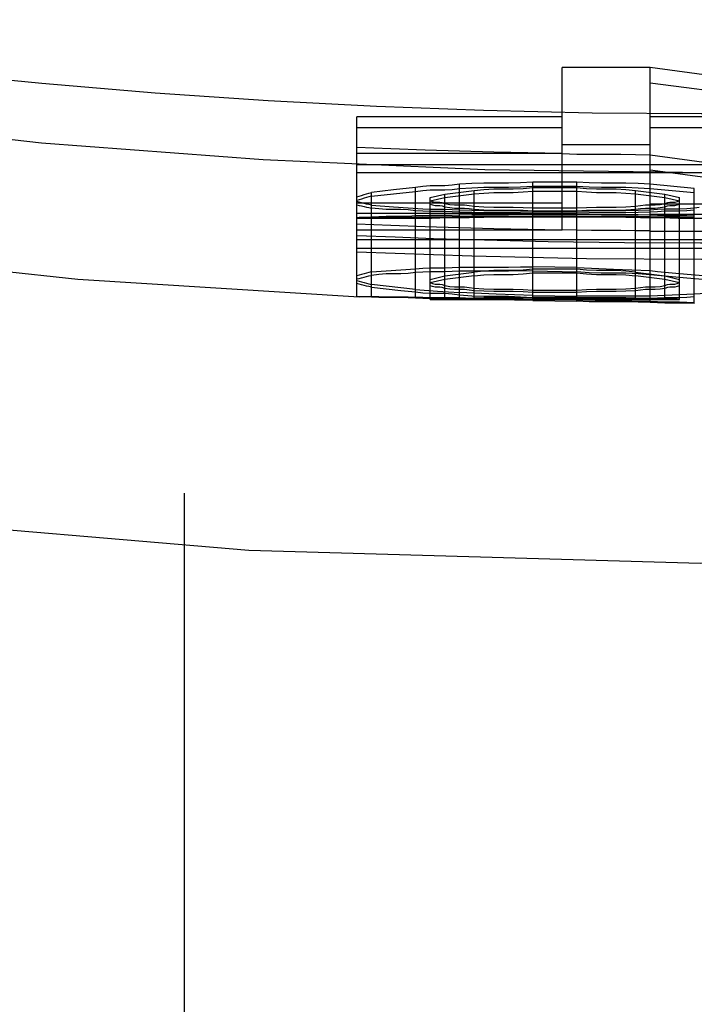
# Model space of a CAD drawing. Header units: inches. Extents: x 0 to 85, y 0 to 55.
# Tile 93 of 115: x 60.91 to 61.064, y 30.372 to 30.596. Entities that reach past the tile are written whole.
import ezdxf

# ---------------------------------------------------------------- set-up
doc = ezdxf.new("R2010")
doc.units = ezdxf.units.IN
doc.header["$LTSCALE"] = 4.675
doc.header["$MEASUREMENT"] = 0
doc.linetypes.add('HIDDEN', pattern=[0.2, 0.1, -0.1])
for name, color, linetype in [('_15875', 7, 'CONTINUOUS'), ('_42433', 7, 'CONTINUOUS'), ('_99949', 7, 'CONTINUOUS')]:
    doc.layers.add(name, color=color, linetype=linetype)

msp = doc.modelspace()

# ---------------------------------------------------------------- linework, layer by layer
at = {"layer": '_15875', "color": 8, "linetype": 'HIDDEN'}
msp.add_line((60.94728, 31.4232), (60.94728, 29.98746), dxfattribs=at)
at = {"layer": '_42433', "color": 8, "linetype": 'HIDDEN'}
for p, q in [((61.03356, 30.54828), (61.03356, 30.58536)), ((61.05366, 30.58536), (61.03356, 30.58536)), ((61.05366, 30.53172), (61.05366, 30.58536)), ((60.98665, 30.53307), (60.98665, 30.5741)), ((61.03356, 30.5741), (60.98665, 30.5741)), ((61.11732, 30.5741), (61.05366, 30.5741)), ((60.98665, 30.57164), (61.03356, 30.57164)), ((61.05366, 30.57164), (61.14413, 30.57164)), ((61.03356, 30.56783), (61.05366, 30.56783)), ((61.03356, 30.56571), (60.98665, 30.56571)), ((61.11732, 30.56314), (60.98665, 30.56314)), ((60.98665, 30.56137), (61.14413, 30.56137)), ((61.00005, 30.558), (60.99502, 30.55742)), ((61.00005, 30.53275), (61.00005, 30.558)), ((61.0101, 30.53255), (61.0101, 30.55872)), ((61.02685, 30.53222), (61.02685, 30.55921)), ((61.03691, 30.55921), (61.02685, 30.55921)), ((61.02685, 30.55826), (61.03691, 30.55826)), ((61.02685, 30.558), (61.03691, 30.558)), ((61.03691, 30.53203), (61.03691, 30.55921)), ((61.06371, 30.55776), (61.05366, 30.55872)), ((60.99502, 30.55742), (60.99, 30.55687)), ((60.99, 30.53298), (60.99, 30.55687)), ((60.99, 30.55601), (60.99503, 30.55653)), ((60.99503, 30.55653), (61.00005, 30.55708)), ((61.0034, 30.55566), (61.00675, 30.55645)), ((61.0034, 30.5324), (61.0034, 30.55566)), ((61.00675, 30.55645), (61.01345, 30.55731)), ((61.00675, 30.53242), (61.00675, 30.55645)), ((61.01345, 30.55643), (61.00675, 30.55561)), ((61.01345, 30.53251), (61.01345, 30.55731)), ((61.03691, 30.55708), (61.02685, 30.55708)), ((61.05031, 30.53251), (61.05031, 30.55731)), ((61.05031, 30.55731), (61.05701, 30.55645)), ((61.05701, 30.55561), (61.05031, 30.55643)), ((61.05366, 30.55778), (61.06371, 30.55686)), ((61.05701, 30.53242), (61.05701, 30.55645)), ((61.05701, 30.55645), (61.06036, 30.55566)), ((61.06036, 30.5324), (61.06036, 30.55566)), ((61.06371, 30.5315), (61.06371, 30.55776)), ((60.98665, 30.55446), (61.03356, 30.55446)), ((60.99, 30.55394), (60.99503, 30.55357)), ((61.00675, 30.55561), (61.0034, 30.55486)), ((61.05366, 30.55424), (61.11732, 30.55424)), ((61.06036, 30.55486), (61.05701, 30.55561)), ((61.03356, 30.55208), (60.98665, 30.55208)), ((61.03691, 30.55323), (61.02685, 30.55323)), ((61.02685, 30.55265), (61.03691, 30.55265)), ((61.02685, 30.55261), (61.03691, 30.55261)), ((61.03691, 30.55213), (61.02685, 30.55213)), ((61.03691, 30.55183), (61.02685, 30.55183)), ((61.02685, 30.55148), (61.03691, 30.55148)), ((61.03691, 30.55123), (61.02685, 30.55123)), ((61.14413, 30.55184), (61.05366, 30.55184)), ((60.98665, 30.551), (61.00372, 30.551)), ((61.00619, 30.55102), (61.00563, 30.55101)), ((61.05589, 30.55105), (61.05478, 30.55107)), ((61.06036, 30.551), (61.05924, 30.55101)), ((61.06004, 30.551), (61.07408, 30.551)), ((60.98665, 30.54828), (61.03356, 30.54829)), ((60.99541, 30.54662), (60.98665, 30.54698)), ((61.05366, 30.54804), (61.14413, 30.54804)), ((61.09387, 30.54603), (60.98665, 30.54603)), ((61.00418, 30.5463), (60.99541, 30.54662)), ((61.01295, 30.54603), (61.00418, 30.5463)), ((60.98665, 30.54411), (61.11732, 30.54411)), ((60.99, 30.53872), (60.99335, 30.53894)), ((60.99335, 30.53894), (60.9967, 30.53918)), ((60.9967, 30.53918), (61.00005, 30.53944)), ((61.0034, 30.53701), (61.00675, 30.5378)), ((61.00675, 30.5378), (61.01345, 30.53866)), ((61.01345, 30.53782), (61.00675, 30.537)), ((61.0101, 30.53982), (61.02127, 30.53983)), ((61.02127, 30.53892), (61.0101, 30.53892)), ((61.02685, 30.53895), (61.02127, 30.53892)), ((61.03691, 30.53969), (61.02685, 30.53988)), ((61.03691, 30.53935), (61.02685, 30.53935)), ((61.02685, 30.53895), (61.03691, 30.53876)), ((61.02685, 30.53847), (61.03691, 30.53847)), ((61.03691, 30.53969), (61.04528, 30.53933)), ((61.04528, 30.53933), (61.05366, 30.53901)), ((61.05031, 30.53866), (61.05701, 30.5378)), ((61.05701, 30.537), (61.05031, 30.53782)), ((61.05868, 30.53759), (61.05366, 30.53808)), ((61.05701, 30.5378), (61.06036, 30.53701)), ((61.06036, 30.53835), (61.06658, 30.53778)), ((60.99335, 30.53543), (60.99, 30.53581)), ((60.9967, 30.53506), (60.99335, 30.53543)), ((61.00675, 30.537), (61.0034, 30.53625)), ((61.06036, 30.53625), (61.05701, 30.537)), ((61.06203, 30.53728), (61.05868, 30.53759)), ((61.06658, 30.53689), (61.06203, 30.53728)), ((60.99, 30.53521), (60.99334, 30.53485)), ((60.99334, 30.53485), (60.9967, 30.5345)), ((61.00005, 30.53471), (60.9967, 30.53506)), ((60.9967, 30.5345), (61.00005, 30.53418)), ((61.00005, 30.53471), (61.00508, 30.53434)), ((61.00508, 30.53434), (61.0101, 30.534)), ((61.01848, 30.53364), (61.0101, 30.534)), ((61.02685, 30.53333), (61.01848, 30.53364)), ((61.02685, 30.53458), (61.03691, 30.53458)), ((61.03691, 30.53405), (61.02685, 30.53405)), ((61.02685, 30.53333), (61.03691, 30.53314)), ((61.05366, 30.53319), (61.04807, 30.53314)), ((61.05701, 30.53333), (61.05366, 30.53319)), ((61.06203, 30.53357), (61.05701, 30.53333)), ((61.06658, 30.53382), (61.06203, 30.53357)), ((60.99838, 30.53281), (60.9967, 30.53285)), ((61.0034, 30.5324), (61.00452, 30.5324)), ((61.00374, 30.5324), (61.06003, 30.5324)), ((61.00563, 30.5324), (61.00619, 30.53241)), ((61.01848, 30.53237), (61.0101, 30.53255)), ((61.02685, 30.53222), (61.01848, 30.53237)), ((61.03691, 30.53287), (61.02685, 30.53287)), ((61.03691, 30.53266), (61.02685, 30.53285)), ((61.02685, 30.53262), (61.03691, 30.53262)), ((61.03691, 30.53237), (61.02685, 30.53256)), ((61.02685, 30.53222), (61.03691, 30.53203)), ((61.04807, 30.53314), (61.03691, 30.53314)), ((61.03691, 30.53266), (61.04528, 30.53264)), ((61.03691, 30.53237), (61.04528, 30.53218)), ((61.04528, 30.53264), (61.05366, 30.53267)), ((61.04528, 30.53218), (61.05366, 30.53203)), ((61.05478, 30.53246), (61.05589, 30.53245)), ((61.0598, 30.5324), (61.06036, 30.5324))]:
    msp.add_line(p, q, dxfattribs=at)
for points in [[(60.09711, 30.83079), (60.12261, 30.81721), (60.1565, 30.79872), (60.19173, 30.77916), (60.22858, 30.7586), (60.2674, 30.73713), (60.30845, 30.715), (60.35206, 30.69251), (60.39864, 30.67009), (60.44849, 30.64827), (60.5021, 30.62736), (60.55964, 30.60764), (60.62155, 30.58935), (60.6882, 30.57275), (60.76031, 30.55814), (60.83818, 30.54605), (60.92299, 30.53706), (60.98721, 30.53303)], [(60.09711, 30.76387), (60.16344, 30.72732), (60.23934, 30.68516), (60.31607, 30.64453), (60.39624, 30.60638), (60.48174, 30.57193), (60.57114, 30.5423), (60.66397, 30.51773), (60.76021, 30.49819), (60.86, 30.48387), (60.96199, 30.47518), (61.06514, 30.47226), (61.1683, 30.47515), (61.2703, 30.48382), (61.3701, 30.49811), (61.46635, 30.51763), (61.55921, 30.54218), (61.64864, 30.57178), (61.73416, 30.60622), (61.81436, 30.64435), (61.8911, 30.68498), (61.96698, 30.72712), (62.03367, 30.76387)], [(60.86455, 30.57358), (60.91472, 30.56821), (60.96526, 30.56438), (61.01591, 30.5621), (61.06664, 30.56137), (61.11737, 30.56218), (61.16802, 30.56453), (61.21852, 30.56844), (61.26863, 30.57388), (61.31814, 30.58081), (61.36676, 30.58916), (61.41413, 30.59881)], [(60.88971, 30.58428), (60.91481, 30.58177), (60.94067, 30.5796), (60.96646, 30.57784), (60.99115, 30.57654), (61.01559, 30.57562), (61.04041, 30.57506), (61.06531, 30.57487), (61.09023, 30.57505), (61.11509, 30.57561), (61.13961, 30.57653), (61.16437, 30.57784), (61.19018, 30.5796), (61.21605, 30.58178), (61.24118, 30.5843), (61.26571, 30.58714), (61.28956, 30.59027), (61.31263, 30.59364), (61.33421, 30.5971)], [(61.14413, 30.5741), (61.12906, 30.57583), (61.11399, 30.57761), (61.09891, 30.57945), (61.08383, 30.58136), (61.06875, 30.58333), (61.05366, 30.58536)], [(61.05366, 30.58185), (61.06428, 30.58048), (61.07489, 30.57914), (61.0855, 30.57784), (61.09611, 30.57656), (61.10672, 30.57532), (61.11732, 30.5741)], [(61.03356, 30.56571), (61.02574, 30.56586), (61.01792, 30.56604), (61.0101, 30.56626), (61.00228, 30.56651), (60.99446, 30.5668), (60.98665, 30.56712)], [(61.03356, 30.56571), (61.0369, 30.56562), (61.04025, 30.56556), (61.04696, 30.56556)], [(61.04696, 30.56556), (61.05031, 30.56553), (61.05366, 30.56547)], [(61.05366, 30.56547), (61.0688, 30.56341), (61.08392, 30.56154), (61.09901, 30.55986), (61.11408, 30.55837), (61.12911, 30.55707), (61.14413, 30.55595)], [(61.00675, 30.55836), (61.0034, 30.55836), (61.00172, 30.55822), (61.00005, 30.558)], [(61.0101, 30.55872), (61.00843, 30.55849), (61.00675, 30.55836)], [(61.02127, 30.55897), (61.01568, 30.55897), (61.01289, 30.55887), (61.0101, 30.55872)], [(61.0101, 30.55778), (61.01289, 30.55793), (61.01569, 30.55802)], [(61.01569, 30.55802), (61.02127, 30.55802), (61.02406, 30.55811), (61.02685, 30.55826)], [(61.01792, 30.55765), (61.02239, 30.55765), (61.02462, 30.55778), (61.02685, 30.558)], [(61.02685, 30.55921), (61.02406, 30.55906), (61.02127, 30.55897)], [(61.04808, 30.55897), (61.04249, 30.55897), (61.0397, 30.55906), (61.03691, 30.55921)], [(61.03691, 30.55826), (61.0397, 30.55811), (61.04249, 30.55802)], [(61.03691, 30.558), (61.03914, 30.55778), (61.04138, 30.55765)], [(61.04249, 30.55802), (61.04807, 30.55802), (61.05087, 30.55793), (61.05366, 30.55778)], [(61.05366, 30.55872), (61.05087, 30.55887), (61.04808, 30.55897)], [(60.98665, 30.55585), (60.98721, 30.55601), (60.98776, 30.55618), (60.98832, 30.55635), (60.98888, 30.55652), (60.98944, 30.5567), (60.99, 30.55687)], [(60.99, 30.55601), (60.98944, 30.55584), (60.98888, 30.55568), (60.98832, 30.55551), (60.98776, 30.55535), (60.98721, 30.5552), (60.98665, 30.55504)], [(61.00005, 30.55708), (61.00173, 30.5573), (61.0034, 30.55743)], [(61.0034, 30.55743), (61.00675, 30.55743), (61.00843, 30.55756), (61.0101, 30.55778)], [(61.01345, 30.55731), (61.01569, 30.55752), (61.01792, 30.55765)], [(61.02239, 30.55675), (61.01792, 30.55675), (61.01569, 30.55663), (61.01345, 30.55643)], [(61.02685, 30.55708), (61.02462, 30.55688), (61.02239, 30.55675)], [(61.04584, 30.55675), (61.04137, 30.55675), (61.03914, 30.55688), (61.03691, 30.55708)], [(61.04138, 30.55765), (61.04584, 30.55765), (61.04808, 30.55752), (61.05031, 30.55731)], [(61.05031, 30.55643), (61.04807, 30.55663), (61.04584, 30.55675)], [(60.99, 30.55394), (60.98944, 30.55407), (60.98888, 30.5542), (60.98832, 30.55433), (60.98776, 30.55447), (60.98721, 30.55461), (60.98665, 30.55475)], [(60.98665, 30.55402), (60.98721, 30.55389), (60.98776, 30.55377), (60.98832, 30.55364), (60.98888, 30.55352), (60.98944, 30.5534), (60.99, 30.55329)], [(60.99503, 30.55357), (61.00173, 30.55311), (61.0034, 30.55304)], [(61.00563, 30.55458), (61.00452, 30.55458), (61.00396, 30.55471), (61.0034, 30.55492)], [(61.0034, 30.55418), (61.00396, 30.55399), (61.00452, 30.55387), (61.00563, 30.55387)], [(61.00675, 30.55425), (61.00619, 30.55446), (61.00563, 30.55458)], [(61.00563, 30.55387), (61.00619, 30.55376), (61.00675, 30.55357)], [(61.01122, 30.55394), (61.00899, 30.55394), (61.00787, 30.55406), (61.00675, 30.55425)], [(61.00675, 30.55357), (61.00787, 30.55339), (61.00898, 30.55329), (61.01122, 30.55329)], [(61.01345, 30.55364), (61.01234, 30.55383), (61.01122, 30.55394)], [(61.02239, 30.55343), (61.01792, 30.55343), (61.01569, 30.55351), (61.01345, 30.55364)], [(61.02685, 30.55323), (61.02462, 30.55336), (61.02239, 30.55343)], [(61.04584, 30.55343), (61.04137, 30.55343), (61.03914, 30.55336), (61.03691, 30.55323)], [(61.05031, 30.55364), (61.04807, 30.55351), (61.04584, 30.55343)], [(61.05478, 30.55394), (61.05254, 30.55394), (61.05143, 30.55383), (61.05031, 30.55364)], [(61.05701, 30.55425), (61.05589, 30.55406), (61.05478, 30.55394)], [(61.05478, 30.55329), (61.05589, 30.55339), (61.05701, 30.55357)], [(61.05924, 30.55458), (61.05813, 30.55458), (61.05757, 30.55446), (61.05701, 30.55425)], [(61.05701, 30.55357), (61.05757, 30.55376), (61.05813, 30.55387), (61.05925, 30.55387)], [(61.06036, 30.55492), (61.0598, 30.55471), (61.05924, 30.55458)], [(61.05925, 30.55387), (61.0598, 30.55399), (61.06036, 30.55418)], [(61.06371, 30.55336), (61.06427, 30.55345), (61.06483, 30.5535)], [(60.99, 30.55122), (60.98944, 30.55116), (60.98888, 30.55113), (60.98832, 30.55113), (60.98776, 30.55113), (60.9872, 30.5511), (60.98665, 30.55106)], [(60.9967, 30.55296), (60.99335, 30.55296), (60.99167, 30.55308), (60.99, 30.55329)], [(60.9967, 30.55134), (60.99335, 30.55134), (60.99167, 30.55129), (60.99, 30.55122)], [(60.99, 30.55106), (60.99167, 30.55111), (60.99335, 30.55113), (60.9967, 30.55113)], [(61.00005, 30.55265), (60.99837, 30.55285), (60.9967, 30.55296)], [(61.00005, 30.55148), (60.99837, 30.55139), (60.9967, 30.55134)], [(60.9967, 30.55113), (60.99838, 30.55117), (61.00005, 30.55123)], [(61.00675, 30.55249), (61.0034, 30.55249), (61.00172, 30.55255), (61.00005, 30.55265)], [(61.00675, 30.55158), (61.0034, 30.55158), (61.00172, 30.55154), (61.00005, 30.55148)], [(61.00005, 30.55123), (61.00173, 30.55127), (61.0034, 30.5513)], [(61.0034, 30.55304), (61.00675, 30.55304), (61.00843, 30.55296), (61.0101, 30.55285)], [(61.0034, 30.5513), (61.00675, 30.5513), (61.00843, 30.55133), (61.0101, 30.55137)], [(61.00563, 30.55109), (61.00619, 30.55111), (61.00675, 30.55114)], [(61.0101, 30.55232), (61.00843, 30.55243), (61.00675, 30.55249)], [(61.0101, 30.55168), (61.00843, 30.55162), (61.00675, 30.55158)], [(61.00675, 30.55114), (61.00787, 30.55119), (61.00898, 30.55122), (61.01122, 30.55122)], [(61.0101, 30.55285), (61.01289, 30.55277), (61.01569, 30.55273)], [(61.02127, 30.55223), (61.01568, 30.55223), (61.01289, 30.55226), (61.0101, 30.55232)], [(61.02127, 30.55176), (61.01568, 30.55176), (61.01289, 30.55173), (61.0101, 30.55168)], [(61.0101, 30.55137), (61.01289, 30.55141), (61.01569, 30.55143)], [(61.01122, 30.55329), (61.01233, 30.55319), (61.01345, 30.55302)], [(61.01122, 30.55122), (61.01233, 30.55125), (61.01345, 30.55131)], [(61.01345, 30.55302), (61.01568, 30.55291), (61.01792, 30.55284)], [(61.01345, 30.55131), (61.01568, 30.55136), (61.01792, 30.55139)], [(61.02239, 30.55117), (61.01792, 30.55117), (61.01569, 30.55115), (61.01345, 30.55112)], [(61.01569, 30.55273), (61.02127, 30.55273), (61.02406, 30.55269), (61.02685, 30.55261)], [(61.01569, 30.55143), (61.02127, 30.55143), (61.02406, 30.55145), (61.02685, 30.55149)], [(61.01792, 30.55284), (61.02239, 30.55284), (61.02462, 30.55277), (61.02685, 30.55265)], [(61.01792, 30.55139), (61.02239, 30.55139), (61.02462, 30.55143), (61.02685, 30.55148)], [(61.02685, 30.55213), (61.02406, 30.55219), (61.02127, 30.55223)], [(61.02685, 30.55183), (61.02406, 30.55179), (61.02127, 30.55176)], [(61.02685, 30.55123), (61.02462, 30.55119), (61.02239, 30.55117)], [(61.03691, 30.55265), (61.03914, 30.55277), (61.04138, 30.55284)], [(61.03691, 30.55261), (61.0397, 30.55269), (61.04249, 30.55273)], [(61.04808, 30.55223), (61.04249, 30.55223), (61.0397, 30.55219), (61.03691, 30.55213)], [(61.04808, 30.55176), (61.04249, 30.55176), (61.0397, 30.55179), (61.03691, 30.55183)], [(61.03691, 30.55149), (61.0397, 30.55145), (61.04249, 30.55143)], [(61.03691, 30.55148), (61.03914, 30.55143), (61.04138, 30.55139)], [(61.04584, 30.55117), (61.04137, 30.55117), (61.03914, 30.55119), (61.03691, 30.55123)], [(61.04138, 30.55284), (61.04584, 30.55284), (61.04808, 30.55291), (61.05031, 30.55302)], [(61.04138, 30.55139), (61.04584, 30.55139), (61.04808, 30.55136), (61.05031, 30.55131)], [(61.04249, 30.55273), (61.04807, 30.55273), (61.05087, 30.55277), (61.05366, 30.55285)], [(61.04249, 30.55143), (61.04807, 30.55143), (61.05087, 30.55141), (61.05366, 30.55137)], [(61.05031, 30.55112), (61.04807, 30.55115), (61.04584, 30.55117)], [(61.05366, 30.55232), (61.05087, 30.55226), (61.04808, 30.55223)], [(61.05366, 30.55168), (61.05087, 30.55173), (61.04808, 30.55176)], [(61.05031, 30.55302), (61.05143, 30.55319), (61.05254, 30.55329), (61.05478, 30.55329)], [(61.05031, 30.55131), (61.05143, 30.55125), (61.05254, 30.55122), (61.05478, 30.55122)], [(61.05366, 30.55285), (61.05533, 30.553), (61.05701, 30.5531), (61.06036, 30.5531)], [(61.06036, 30.55254), (61.05701, 30.55254), (61.05534, 30.55246), (61.05366, 30.55232)], [(61.06036, 30.55154), (61.05701, 30.55154), (61.05534, 30.55159), (61.05366, 30.55168)], [(61.05366, 30.55137), (61.05533, 30.55131), (61.05701, 30.55127), (61.06036, 30.55127)], [(61.05478, 30.55122), (61.05589, 30.55119), (61.05701, 30.55114)], [(61.05701, 30.55114), (61.05757, 30.55111), (61.05813, 30.55109), (61.05924, 30.55109)], [(61.06036, 30.5531), (61.06204, 30.5532), (61.06371, 30.55336)], [(61.06371, 30.55277), (61.06204, 30.55263), (61.06036, 30.55254)], [(61.06371, 30.55142), (61.06204, 30.5515), (61.06036, 30.55154)], [(61.06036, 30.55127), (61.06204, 30.55124), (61.06371, 30.55119)], [(60.98665, 30.551), (60.98721, 30.55102), (60.98776, 30.55102), (60.98832, 30.55102), (60.98888, 30.55102), (60.98944, 30.55104), (60.99, 30.55106)], [(60.98665, 30.54972), (60.99446, 30.5494), (61.00228, 30.54911), (61.0101, 30.54886), (61.01792, 30.54864), (61.02574, 30.54845), (61.03356, 30.54829)], [(61.0034, 30.55104), (61.00396, 30.55107), (61.00452, 30.55109), (61.00563, 30.55109)], [(61.00563, 30.55101), (61.00452, 30.55101), (61.0034, 30.551)], [(61.01122, 30.55107), (61.00899, 30.55107), (61.00787, 30.55105), (61.00619, 30.55102)], [(61.01345, 30.55112), (61.01234, 30.55109), (61.01122, 30.55107)], [(61.05478, 30.55107), (61.05254, 30.55107), (61.05143, 30.55109), (61.05031, 30.55112)], [(61.05924, 30.55101), (61.05813, 30.55101), (61.05757, 30.55102), (61.05589, 30.55105)], [(61.05924, 30.55109), (61.0598, 30.55107), (61.06036, 30.55104)], [(61.04696, 30.54816), (61.04025, 30.54816), (61.0369, 30.54821), (61.03356, 30.5483)], [(61.05366, 30.54806), (61.05031, 30.54812), (61.04696, 30.54816)], [(61.11732, 30.54601), (61.09993, 30.5456), (61.08253, 30.54535), (61.06514, 30.54527), (61.04774, 30.54536), (61.03034, 30.54561), (61.01295, 30.54603)], [(60.98665, 30.54331), (61.01289, 30.54236), (61.03913, 30.54179), (61.06539, 30.5416), (61.09164, 30.54179), (61.11789, 30.54236), (61.14413, 30.54331)], [(60.99, 30.53872), (60.98944, 30.53856), (60.98888, 30.53841), (60.98832, 30.53827), (60.98776, 30.53812), (60.98721, 30.53798), (60.98665, 30.53784)], [(60.98665, 30.53711), (60.98721, 30.53724), (60.98776, 30.53737), (60.98832, 30.53751), (60.98888, 30.53764), (60.98944, 30.53778), (60.99, 30.53793)], [(60.9967, 30.53824), (60.99335, 30.53824), (60.99167, 30.53812), (60.99, 30.53793)], [(61.00005, 30.53859), (60.99838, 30.53837), (60.9967, 30.53824)], [(61.00005, 30.53944), (61.00172, 30.53955), (61.0034, 30.53962), (61.00675, 30.53962)], [(61.00675, 30.53874), (61.0034, 30.53874), (61.00173, 30.53869), (61.00005, 30.53859)], [(61.00675, 30.53962), (61.00842, 30.53969), (61.0101, 30.53982)], [(61.0101, 30.53892), (61.00843, 30.53881), (61.00675, 30.53874)], [(61.02239, 30.539), (61.01792, 30.539), (61.01569, 30.53888), (61.01345, 30.53866)], [(61.01345, 30.53782), (61.01569, 30.53802), (61.01792, 30.53814)], [(61.01792, 30.53814), (61.02239, 30.53814), (61.02462, 30.53827), (61.02685, 30.53847)], [(61.02127, 30.53983), (61.02406, 30.53985), (61.02685, 30.53988)], [(61.02685, 30.53935), (61.02462, 30.53913), (61.02239, 30.539)], [(61.04584, 30.539), (61.04138, 30.539), (61.03914, 30.53913), (61.03691, 30.53935)], [(61.04807, 30.5384), (61.04248, 30.5384), (61.03969, 30.53853), (61.03691, 30.53876)], [(61.03691, 30.53847), (61.03914, 30.53827), (61.04137, 30.53814)], [(61.04137, 30.53814), (61.04584, 30.53814), (61.04807, 30.53802), (61.05031, 30.53782)], [(61.05031, 30.53866), (61.04808, 30.53888), (61.04584, 30.539)], [(61.05366, 30.53808), (61.05086, 30.53828), (61.04807, 30.5384)], [(61.05366, 30.53901), (61.05534, 30.53884), (61.06036, 30.53835)], [(60.98665, 30.53675), (60.98721, 30.53659), (60.98776, 30.53643), (60.98832, 30.53627), (60.98888, 30.53611), (60.98944, 30.53596), (60.99, 30.53581)], [(60.99, 30.53521), (60.98944, 30.53535), (60.98888, 30.53549), (60.98832, 30.53564), (60.98776, 30.53579), (60.98721, 30.53594), (60.98665, 30.5361)], [(61.0034, 30.53627), (61.00396, 30.53606), (61.00452, 30.53593), (61.00563, 30.53593)], [(61.00563, 30.53526), (61.00452, 30.53526), (61.00396, 30.53538), (61.0034, 30.53557)], [(61.00563, 30.53593), (61.00619, 30.53581), (61.00675, 30.5356)], [(61.00675, 30.5356), (61.00787, 30.53541), (61.00899, 30.53529), (61.01122, 30.53529)], [(61.05478, 30.53529), (61.05589, 30.53541), (61.05701, 30.5356)], [(61.05701, 30.5356), (61.05757, 30.53581), (61.05813, 30.53593), (61.05924, 30.53593)], [(61.05924, 30.53593), (61.0598, 30.53606), (61.06036, 30.53627)], [(61.06036, 30.53557), (61.0598, 30.53538), (61.05925, 30.53526)], [(61.00005, 30.53418), (61.00172, 30.53396), (61.0034, 30.53383), (61.00675, 30.53383)], [(61.00675, 30.53496), (61.00619, 30.53515), (61.00563, 30.53526)], [(61.01122, 30.53468), (61.00898, 30.53468), (61.00787, 30.53478), (61.00675, 30.53496)], [(61.00675, 30.53383), (61.00842, 30.5337), (61.0101, 30.5335)], [(61.0101, 30.5335), (61.01289, 30.53329), (61.01568, 30.53316), (61.02127, 30.53316)], [(61.01122, 30.53529), (61.01234, 30.53518), (61.01345, 30.53499)], [(61.01345, 30.53441), (61.01233, 30.53458), (61.01122, 30.53468)], [(61.01345, 30.53499), (61.01569, 30.53486), (61.01792, 30.53478)], [(61.02239, 30.53423), (61.01792, 30.53423), (61.01568, 30.5343), (61.01345, 30.53441)], [(61.01792, 30.53478), (61.02239, 30.53478), (61.02462, 30.53471), (61.02685, 30.53458)], [(61.02127, 30.53316), (61.02406, 30.53304), (61.02685, 30.53285)], [(61.02685, 30.53405), (61.02462, 30.53416), (61.02239, 30.53423)], [(61.03691, 30.53458), (61.03914, 30.53471), (61.04137, 30.53478)], [(61.04584, 30.53423), (61.04138, 30.53423), (61.03914, 30.53416), (61.03691, 30.53405)], [(61.04137, 30.53478), (61.04584, 30.53478), (61.04807, 30.53486), (61.05031, 30.53499)], [(61.05031, 30.53441), (61.04808, 30.5343), (61.04584, 30.53423)], [(61.05031, 30.53499), (61.05143, 30.53518), (61.05254, 30.53529), (61.05478, 30.53529)], [(61.05478, 30.53468), (61.05254, 30.53468), (61.05143, 30.53458), (61.05031, 30.53441)], [(61.05701, 30.53496), (61.05589, 30.53478), (61.05478, 30.53468)], [(61.05925, 30.53526), (61.05813, 30.53526), (61.05757, 30.53515), (61.05701, 30.53496)], [(60.98665, 30.53312), (60.9872, 30.53311), (60.98832, 30.53311)], [(60.99, 30.53298), (60.98944, 30.533), (60.98888, 30.53301), (60.98832, 30.53301), (60.98776, 30.53301), (60.98721, 30.53303)], [(60.98832, 30.53311), (60.98888, 30.53311), (60.98944, 30.53312), (60.99, 30.53313)], [(60.99, 30.53313), (60.99167, 30.53307), (60.99335, 30.53304), (60.9967, 30.53304)], [(60.9967, 30.53285), (60.99335, 30.53285), (60.99167, 30.5329), (60.99, 30.53298)], [(60.9967, 30.53304), (60.99837, 30.53302), (61.00005, 30.53298)], [(61.00675, 30.53264), (61.0034, 30.53264), (61.00173, 30.53268), (60.99838, 30.53281)], [(61.00005, 30.53298), (61.00172, 30.53293), (61.0034, 30.5329), (61.00675, 30.5329)], [(61.00563, 30.53248), (61.00452, 30.53248), (61.00396, 30.53247), (61.0034, 30.53244)], [(61.00675, 30.53254), (61.00619, 30.5325), (61.00563, 30.53248)], [(61.00619, 30.53241), (61.00787, 30.53245), (61.00899, 30.53246), (61.01122, 30.53246)], [(61.00675, 30.5329), (61.00842, 30.53288), (61.0101, 30.53284)], [(61.0101, 30.53255), (61.00843, 30.53261), (61.00675, 30.53264)], [(61.01122, 30.53262), (61.00898, 30.53262), (61.00787, 30.53259), (61.00675, 30.53254)], [(61.0101, 30.53284), (61.01289, 30.53274), (61.01568, 30.53268), (61.02127, 30.53268)], [(61.01345, 30.53271), (61.01233, 30.53265), (61.01122, 30.53262)], [(61.01122, 30.53246), (61.01234, 30.53248), (61.01345, 30.53251)], [(61.02239, 30.53279), (61.01792, 30.53279), (61.01568, 30.53276), (61.01345, 30.53271)], [(61.01345, 30.53251), (61.01569, 30.53255), (61.01792, 30.53257)], [(61.01792, 30.53257), (61.02239, 30.53257), (61.02462, 30.53259), (61.02685, 30.53262)], [(61.02127, 30.53268), (61.02406, 30.53263), (61.02685, 30.53256)], [(61.02685, 30.53287), (61.02462, 30.53282), (61.02239, 30.53279)], [(61.04584, 30.53279), (61.04138, 30.53279), (61.03914, 30.53282), (61.03691, 30.53287)], [(61.03691, 30.53262), (61.03914, 30.53259), (61.04137, 30.53257)], [(61.04807, 30.53186), (61.04249, 30.53186), (61.0397, 30.53192), (61.03691, 30.53203)], [(61.04137, 30.53257), (61.04584, 30.53257), (61.04807, 30.53255), (61.05031, 30.53251)], [(61.05031, 30.53271), (61.04808, 30.53276), (61.04584, 30.53279)], [(61.05366, 30.53172), (61.05086, 30.53181), (61.04807, 30.53186)], [(61.05478, 30.53262), (61.05254, 30.53262), (61.05143, 30.53265), (61.05031, 30.53271)], [(61.05031, 30.53251), (61.05143, 30.53248), (61.05254, 30.53246), (61.05478, 30.53246)], [(61.05366, 30.53267), (61.05534, 30.53279), (61.05701, 30.53286), (61.06036, 30.53286)], [(61.05366, 30.53203), (61.05534, 30.53193), (61.05701, 30.53187), (61.06036, 30.53187)], [(61.06036, 30.5316), (61.05701, 30.5316), (61.05533, 30.53165), (61.05366, 30.53172)], [(61.05701, 30.53254), (61.05589, 30.53259), (61.05478, 30.53262)], [(61.05589, 30.53245), (61.05757, 30.53241), (61.05813, 30.5324)], [(61.05924, 30.53248), (61.05813, 30.53248), (61.05757, 30.5325), (61.05701, 30.53254)], [(61.06036, 30.53244), (61.0598, 30.53247), (61.05924, 30.53248)], [(61.06036, 30.53286), (61.06204, 30.53294), (61.06371, 30.53308)], [(61.06036, 30.53187), (61.06204, 30.53182), (61.06371, 30.53173)], [(61.06371, 30.5315), (61.06203, 30.53156), (61.06036, 30.5316)]]:
    msp.add_lwpolyline(points, dxfattribs=at)
msp.add_ellipse((61.53983, 33.42571), major_axis=(3.3047, 0), ratio=0.876096, start_param=-1.718446, end_param=-1.698997, dxfattribs=at)
at = {"layer": '_99949', "color": 8, "linetype": 'HIDDEN'}
for p, q in [((61.75436, 30.58802), (60.37641, 30.58802)), ((61.75436, 30.5277), (60.37641, 30.5277))]:
    msp.add_line(p, q, dxfattribs=at)

doc.saveas('drawing.dxf')
